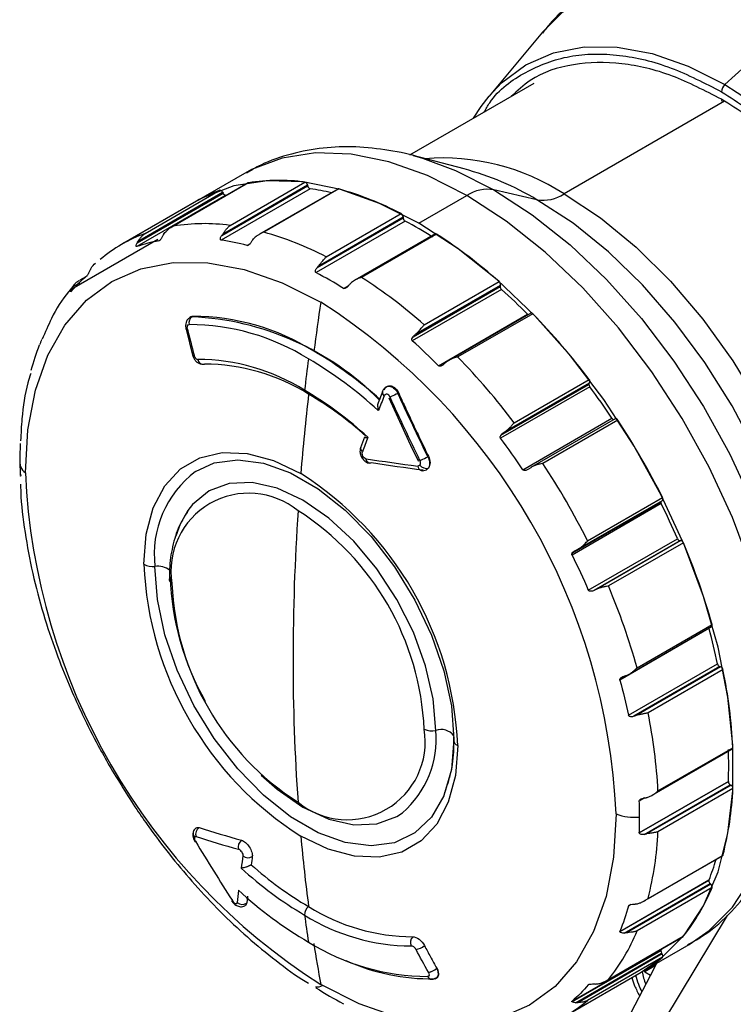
# Model space of a CAD drawing. Header units: millimetres. Extents: x 16 to 683, y 16 to 524.
# Tile 21 of 26: x 554 to 581, y 404 to 441. Entities that reach past the tile are written whole.
import ezdxf

# ---------------------------------------------------------------- set-up
doc = ezdxf.new("R2010")
doc.units = ezdxf.units.MM
doc.header["$LTSCALE"] = 2.5

msp = doc.modelspace()

# ---------------------------------------------------------------- linework, layer by layer
for p, q in [((582.877, 440.501), (580.22, 438.069)), ((573.386, 440.037), (571.381, 437.637)), ((573.055, 438.111), (568.405, 435.426)), ((580.201, 437.446), (574.191, 433.976)), ((570.447, 434.912), (568.537, 435.411)), ((562.219, 434.742), (560.42, 433.703)), ((562.361, 434.39), (559.555, 432.77)), ((562.372, 434.394), (559.565, 432.773)), ((561.677, 432.797), (564.485, 434.418)), ((558.196, 432.143), (561.417, 434.003)), ((558.238, 432.213), (561.401, 434.039)), ((558.492, 432.492), (561.3, 434.113)), ((564.678, 434.173), (561.34, 432.246)), ((561.365, 432.417), (564.586, 434.277)), ((561.401, 434.039), (561.417, 434.003)), ((561.415, 432.487), (564.578, 434.313)), ((565.716, 434.16), (562.778, 432.464)), ((565.748, 434.162), (562.94, 432.541)), ((564.578, 434.313), (564.586, 434.277)), ((573.177, 433.76), (571.566, 434.133)), ((560.42, 433.703), (557.612, 432.082)), ((561.519, 433.929), (558.181, 432.002)), ((568.752, 432.878), (570.552, 433.917)), ((565.28, 431.618), (568.088, 433.239)), ((568.237, 432.958), (564.899, 431.031)), ((564.942, 431.222), (568.163, 433.082)), ((565, 431.289), (568.163, 433.115)), ((568.163, 433.115), (568.163, 433.082)), ((555.745, 430.427), (558.967, 432.287)), ((559.015, 432.22), (559.032, 432.23)), ((569.362, 432.48), (566.356, 430.745)), ((569.416, 432.473), (566.608, 430.852)), ((562.321, 432.047), (562.418, 432.104)), ((555.781, 430.493), (556.052, 430.65)), ((556.276, 430.877), (556.045, 430.743)), ((568.949, 429.072), (571.757, 430.693)), ((565.929, 430.436), (566.127, 430.549)), ((571.846, 430.403), (568.507, 428.476)), ((568.533, 428.629), (571.794, 430.512)), ((568.576, 428.675), (571.797, 430.535)), ((568.643, 428.735), (571.806, 430.561)), ((571.806, 430.561), (571.797, 430.535)), ((560.229, 429.383), (560.171, 429.349)), ((560.281, 429.393), (560.253, 429.376)), ((569.488, 427.542), (572.826, 429.469)), ((572.944, 429.516), (569.875, 427.744)), ((573.02, 429.49), (570.212, 427.87)), ((560.027, 428.919), (560.028, 428.916)), ((560.028, 428.917), (560.275, 427.941)), ((560.082, 428.912), (560.083, 428.911)), ((554.211, 427.257), (554.203, 427.23)), ((572.323, 425.408), (575.131, 427.029)), ((575.152, 426.758), (571.814, 424.831)), ((571.827, 424.944), (575.12, 426.845)), ((571.912, 425.025), (575.133, 426.885)), ((571.987, 425.076), (575.15, 426.902)), ((575.15, 426.902), (575.133, 426.885)), ((567.385, 426.567), (567.222, 426.158)), ((567.391, 426.586), (567.39, 426.583)), ((567.622, 426.342), (568.504, 424.434)), ((567.97, 426.504), (567.997, 426.519)), ((572.647, 423.65), (575.986, 425.577)), ((576.111, 425.557), (572.946, 423.73)), ((576.205, 425.508), (573.398, 423.887)), ((566.719, 424.869), (566.567, 424.471)), ((568.504, 424.434), (568.739, 423.971)), ((569.113, 424.151), (569.086, 424.136)), ((575.074, 420.983), (577.882, 422.604)), ((577.831, 422.38), (574.493, 420.453)), ((574.499, 420.525), (577.816, 422.44)), ((574.711, 420.672), (577.876, 422.499)), ((575.099, 419.14), (578.437, 421.067)), ((578.538, 420.988), (575.316, 419.129)), ((578.561, 420.994), (575.398, 419.168)), ((578.661, 420.916), (575.853, 419.295)), ((578.538, 420.988), (578.561, 420.994)), ((576.652, 416.005), (579.722, 417.777)), ((576.93, 416.232), (579.738, 417.853)), ((579.622, 417.698), (576.284, 415.771)), ((576.603, 414.455), (579.941, 416.382)), ((580.031, 416.274), (576.809, 414.414)), ((580.058, 416.268), (576.895, 414.443)), ((580.031, 416.274), (580.058, 416.268)), ((576.286, 415.805), (576.554, 415.96)), ((580.147, 416.162), (577.34, 414.541)), ((577.492, 411.457), (580.498, 413.192)), ((577.711, 411.62), (580.519, 413.24)), ((577.011, 410.052), (580.349, 411.979)), ((580.349, 411.975), (577.011, 410.048)), ((577.198, 409.993), (580.42, 411.853)), ((580.42, 411.853), (580.448, 411.836)), ((580.448, 411.836), (577.285, 410.01)), ((580.519, 411.711), (577.711, 410.091)), ((577.208, 411.356), (577.011, 411.242)), ((577.011, 411.246), (577.198, 411.354)), ((577.194, 407.499), (580.129, 409.194)), ((577.339, 407.597), (580.147, 409.218)), ((576.284, 406.362), (579.622, 408.289)), ((579.618, 408.263), (576.286, 406.34)), ((576.445, 406.298), (579.667, 408.157)), ((579.667, 408.157), (579.693, 408.132)), ((579.693, 408.132), (576.531, 406.306)), ((579.738, 408.001), (576.931, 406.38)), ((562.301, 407.42), (562.3, 407.418)), ((562.329, 407.684), (562.301, 407.42)), ((576.699, 407.366), (576.603, 407.31)), ((577.934, 403), (580.317, 406.961)), ((575.842, 404.551), (578.652, 406.174)), ((575.852, 404.559), (578.66, 406.18)), ((578.652, 406.174), (578.66, 406.18)), ((574.493, 403.747), (577.831, 405.674)), ((577.816, 405.632), (574.499, 403.718)), ((577.085, 404.834), (578.884, 405.873)), ((574.624, 403.69), (577.845, 405.549)), ((577.868, 405.517), (574.705, 403.691)), ((577.883, 405.393), (575.075, 403.772)), ((577.845, 405.549), (577.868, 405.517)), ((577.551, 404.962), (575.535, 401.094)), ((577.218, 404.851), (577.166, 404.881)), ((577.614, 405.079), (577.218, 404.851)), ((577.218, 404.851), (577.429, 404.727)), ((577.551, 404.962), (577.665, 405.169)), ((569.11, 404.826), (569.109, 404.828)), ((569.359, 404.584), (569.441, 404.632)), ((574.277, 403.214), (577.085, 404.834)), ((565.134, 404.324), (565, 404.277)), ((575.125, 404.375), (575.099, 404.361))]:
    msp.add_line(p, q)
at = {"flags": 128}
for points in [[(573.386, 440.037), (574.151, 440.797), (575.125, 441.432), (576.221, 441.846), (577.421, 442.033), (578.708, 441.989), (580.061, 441.716), (581.458, 441.217), (582.877, 440.501)], [(571.381, 437.637), (571.852, 438.135), (572.762, 438.807), (573.799, 439.259), (574.947, 439.482), (576.184, 439.472), (577.49, 439.23), (578.844, 438.76), (580.22, 438.069)], [(580.22, 438.069), (581.597, 437.17), (582.95, 436.078), (584.257, 434.812), (585.494, 433.393), (586.641, 431.845), (587.679, 430.196), (588.588, 428.473), (589.355, 426.706), (589.965, 424.925), (590.409, 423.16), (590.678, 421.442), (590.768, 419.8), (590.678, 418.262), (590.409, 416.855), (589.965, 415.602), (589.355, 414.526), (588.588, 413.644), (587.679, 412.971), (586.641, 412.519), (586.047, 412.372)], [(570.802, 436.81), (571.086, 437.252), (571.381, 437.637)], [(570.552, 433.917), (569.075, 434.662), (567.621, 435.181), (566.213, 435.465), (564.874, 435.511), (563.625, 435.316), (562.484, 434.885), (562.219, 434.742)], [(568.537, 435.411), (568.714, 435.363), (568.883, 435.314)], [(568.883, 435.314), (570.129, 434.858), (571.566, 434.133)], [(568.752, 432.878), (567.275, 433.623), (565.821, 434.142), (564.414, 434.426), (563.075, 434.472), (561.825, 434.277), (560.685, 433.846), (560.42, 433.703)], [(562.372, 434.394), (562.365, 434.392), (562.361, 434.39)], [(571.566, 434.133), (573.003, 433.199), (574.417, 432.071), (575.786, 430.766), (577.089, 429.306), (578.305, 427.714), (579.414, 426.013), (580.4, 424.232), (581.246, 422.399), (581.94, 420.541), (582.47, 418.689), (582.828, 416.872), (583.009, 415.118), (583.009, 413.456), (582.828, 411.91), (582.708, 411.338)], [(574.191, 433.976), (575.555, 433.081), (576.894, 431.987), (578.182, 430.715), (579.396, 429.287), (580.513, 427.732), (581.512, 426.078), (582.375, 424.355), (583.085, 422.596), (583.63, 420.833), (583.999, 419.1), (584.185, 417.428), (584.185, 415.85), (583.999, 414.393), (583.63, 413.086), (583.085, 411.952), (582.744, 411.449)], [(561.519, 433.929), (561.62, 433.962), (561.621, 433.963)], [(578.884, 405.873), (579.632, 406.391), (580.502, 407.271), (581.215, 408.357), (581.76, 409.632), (582.128, 411.075), (582.314, 412.663), (582.314, 414.372), (582.128, 416.175), (581.76, 418.042), (581.215, 419.946), (580.502, 421.855), (579.632, 423.74), (578.619, 425.571), (577.479, 427.318), (576.229, 428.956), (574.89, 430.456), (573.483, 431.797), (572.029, 432.957), (570.552, 433.917)], [(583.147, 412.913), (583.162, 412.97), (583.426, 414.349), (583.514, 415.856), (583.426, 417.465), (583.162, 419.148), (582.727, 420.878), (582.129, 422.624), (581.378, 424.356), (580.487, 426.044), (579.47, 427.66), (578.346, 429.177), (577.133, 430.568), (575.853, 431.809), (574.527, 432.879), (573.177, 433.76)], [(577.085, 404.834), (577.833, 405.352), (578.703, 406.232), (579.416, 407.318), (579.96, 408.593), (580.329, 410.036), (580.514, 411.624), (580.514, 413.333), (580.329, 415.136), (579.96, 417.004), (579.416, 418.907), (578.703, 420.816), (577.833, 422.701), (576.82, 424.532), (575.679, 426.28), (574.43, 427.917), (573.091, 429.417), (571.683, 430.758), (570.229, 431.918), (568.752, 432.878)], [(554.01, 423.534), (554.105, 425.148), (554.387, 426.624), (554.853, 427.938), (555.493, 429.068), (556.297, 429.993), (557.251, 430.699), (558.34, 431.173), (559.543, 431.406), (560.841, 431.396), (562.212, 431.142), (563.632, 430.649), (565.076, 429.924)], [(572.826, 429.469), (572.84, 429.457), (572.841, 429.456)], [(560.082, 428.912), (560.056, 428.911), (560.038, 428.913), (560.028, 428.917), (560.027, 428.919)], [(560.028, 428.917), (560.029, 428.914), (560.038, 428.91), (560.056, 428.909), (560.083, 428.911)], [(560.275, 427.941), (560.276, 427.938), (560.285, 427.934), (560.303, 427.932), (560.33, 427.934)], [(567.456, 426.418), (567.426, 426.45), (567.403, 426.482), (567.389, 426.516), (567.384, 426.548), (567.388, 426.578), (567.401, 426.604), (567.404, 426.608)], [(567.713, 426.386), (567.705, 426.382), (567.674, 426.368)], [(576.205, 425.508), (576.193, 425.524), (576.18, 425.538), (576.166, 425.549), (576.152, 425.556), (576.138, 425.561), (576.125, 425.561), (576.113, 425.558), (576.111, 425.557)], [(558.45, 420.109), (558.539, 421.237), (558.804, 422.227), (559.237, 423.049), (559.825, 423.68), (560.55, 424.098), (561.389, 424.292), (562.318, 424.256), (563.308, 423.991), (564.329, 423.505)], [(560.38, 423.578), (561.089, 423.904), (561.968, 424.025), (562.931, 423.9), (563.948, 423.533), (564.981, 422.936), (565.997, 422.13), (566.961, 421.142), (567.84, 420.007), (568.604, 418.761), (569.227, 417.449), (569.688, 416.115), (569.971, 414.803), (570.066, 413.56)], [(566.977, 423.904), (566.943, 423.893), (566.91, 423.892), (566.877, 423.9), (566.847, 423.917), (566.821, 423.943), (566.8, 423.976), (566.783, 424.016), (566.773, 424.06)], [(568.832, 424.012), (568.824, 424.008), (568.794, 423.994)], [(569.384, 413.888), (569.289, 415.065), (569.006, 416.306), (568.546, 417.565), (567.927, 418.793), (567.173, 419.943), (566.313, 420.97), (565.379, 421.836), (564.408, 422.507), (563.438, 422.957), (562.504, 423.169), (561.644, 423.135), (560.89, 422.855), (560.271, 422.342), (560.098, 422.12)], [(577.876, 422.499), (577.879, 422.5), (577.887, 422.508), (577.893, 422.52), (577.896, 422.534), (577.897, 422.55), (577.895, 422.567), (577.889, 422.586), (577.882, 422.604)], [(560.098, 422.12), (559.811, 421.614), (559.642, 421.162)], [(569.693, 411.454), (569.688, 411.441), (569.227, 410.639), (568.604, 410.046), (567.84, 409.682), (566.961, 409.561), (565.997, 409.687), (564.981, 410.054), (563.948, 410.651), (562.931, 411.457), (561.968, 412.444), (561.089, 413.58), (560.325, 414.825), (559.702, 416.137), (559.241, 417.472), (558.958, 418.783), (558.863, 420.027)], [(570.209, 413.321), (570.119, 412.194), (569.854, 411.204), (569.421, 410.381), (568.833, 409.751), (568.109, 409.333), (567.269, 409.138), (566.34, 409.174), (565.35, 409.44), (564.329, 409.926)], [(570.066, 413.56), (569.971, 412.426), (569.693, 411.454)], [(562.841, 412.213), (563.438, 411.686), (564.408, 411.015), (565.379, 410.565), (566.313, 410.353), (567.173, 410.387), (567.927, 410.667), (568.137, 410.803)], [(576.141, 410.758), (576.047, 409.145), (575.764, 407.669), (575.299, 406.355), (574.659, 405.225), (573.855, 404.3), (572.9, 403.594), (571.812, 403.12), (570.609, 402.886), (569.31, 402.896), (567.94, 403.15), (566.52, 403.644), (565.076, 404.368)], [(577.913, 405.747), (577.911, 405.745), (577.831, 405.674)]]:
    msp.add_lwpolyline(points, dxfattribs=at)
for centre, radius, start, end in [((580.484, 437.78), 0.392, 132.3901, 177.07), ((580.222, 437.508), 0.129, 174.7941, 229.6797), ((569.646, 426.977), 8.345, 56.9996, 94.5914), ((567.672, 424.525), 10.751, 59.1971, 75.0405), ((563.508, 427.244), 7.24, 82.2507, 99.0278), ((564.444, 434.288), 0.136, 10.7599, 72.4957), ((563.221, 428.846), 5.607, 110.0387, 119.9775), ((561.301, 434.01), 0.104, 16.3539, 90.9159), ((561.517, 434.032), 0.103, 196.2775, 271.1663), ((564.721, 434.303), 0.137, 190.8852, 251.9425), ((563.367, 425.17), 9.097, 76.6065, 81.7115), ((565.735, 434.124), 0.0404, 71.5581, 118.2985), ((562.463, 422.404), 12.208, 62.5614, 74.3909), ((571.336, 432.722), 1.429, 80.7683, 123.3014), ((573.407, 435.171), 1.429, 260.7683, 303.3014), ((568.011, 433.108), 0.152, 2.4261, 59.439), ((560.701, 425.623), 7.24, 82.2505, 99.0279), ((568.315, 433.089), 0.153, 182.4678, 239.0016), ((561.023, 419.271), 15.472, 57.7983, 62.2071), ((560.406, 427.241), 5.589, 110.0273, 129.9863), ((559.655, 420.783), 12.208, 62.5615, 74.3909), ((560.083, 426.433), 5.885, 100.4648, 108.8656), ((560.014, 423.158), 9.184, 75.4539, 81.6968), ((569.383, 432.435), 0.0503, 49.3944, 115.0349), ((558.845, 416.137), 19.458, 48.4255, 57.0914), ((557.684, 417.344), 15.472, 57.7983, 62.2071), ((556.037, 414.516), 19.458, 48.4255, 57.0914), ((571.667, 430.585), 0.141, 350.2348, 50.495), ((571.867, 430.513), 0.0732, 162.2966, 180.7594), ((571.95, 430.52), 0.157, 182.9336, 228.1067), ((556.639, 413.456), 22.769, 44.6901, 48.0975), ((664.529, 415.031), 100.562, 171.48307, 172.5391), ((552.117, 409.665), 24.05, 2.6055, 57.3945), ((560.409, 429.156), 0.27, 125.2793, 195.511), ((559.769, 418.815), 10.573, 44.7463, 87.3755), ((560.278, 420.836), 8.557, 57.9548, 89.9785), ((572.965, 429.453), 0.0666, 34.7481, 108.2815), ((554.302, 411.297), 26.103, 37.0641, 44.1869), ((560.145, 420.659), 8.424, 57.9548, 89.9785), ((553.3, 411.528), 22.77, 44.6902, 48.0975), ((557.075, 414.861), 15.328, 48.1358, 59.6566), ((560.668, 427.799), 0.198, 185.8684, 283.872), ((560.443, 420.182), 7.597, 57.9788, 89.7856), ((661.815, 415.296), 98.001, 172.66956, 173.36298), ((556.893, 414.632), 15.265, 47.3604, 59.6113), ((551.495, 409.676), 26.102, 37.064, 44.1869), ((560.688, 420.189), 7.418, 57.9788, 89.7856), ((575.054, 426.952), 0.109, 332.1825, 44.6995), ((557.513, 414.76), 13.753, 47.2746, 59.6061), ((575.176, 426.848), 0.0564, 139.3484, 183.5129), ((575.272, 426.851), 0.152, 182.5083, 217.8034), ((552.925, 410.179), 27.729, 33.7312, 36.719), ((657.868, 415.83), 93.853, 173.48541, 175.30933), ((557.923, 415.035), 13.259, 48.1358, 59.6566), ((664.644, 387.284), 104.772, 158.06759, 158.39483), ((567.539, 426.546), 0.154, 166.1323, 237.0705), ((574.173, 412.547), 15.273, 113.9606, 115.0211), ((576.08, 425.629), 0.108, 209.0616, 256.7133), ((552.136, 409.676), 28.809, 26.6624, 33.3345), ((659.931, 389.122), 99.712, 158.99558, 159.32917), ((549.585, 408.251), 27.731, 33.7314, 36.719), ((568.774, 424.046), 14.969, 177.7591, 180.0124), ((566.723, 424.45), 0.155, 165.3909, 236.5161), ((554.304, 423.948), 0.508, 169.2423, 234.59), ((569.802, 424.046), 15.997, 180.0118, 182.1678), ((580.755, 514.733), 91.744, 261.23425, 262.45602), ((542.014, 479.377), 61.518, 295.84473, 296.10802), ((568.888, 423.787), 0.178, 181.3158, 254.8141), ((569.026, 423.987), 0.288, 216.0446, 287.2276), ((549.328, 408.055), 28.809, 26.6624, 33.3345), ((578.035, 424.628), 24.05, 182.6055, 237.3945), ((562.728, 420.475), 3.891, 127.1118, 186.6122), ((557.498, 412.771), 12.723, 2.4764, 57.5236), ((562.381, 419.852), 2.919, 50.7967, 189.214), ((577.884, 422.442), 0.0681, 158.6407, 181.3879), ((577.955, 422.444), 0.139, 181.5982, 207.3075), ((552.965, 410.107), 27.73, 23.2811, 26.2689), ((648.154, 416.493), 84.116, 176.16857, 179.96311), ((558.691, 413.46), 10.273, 2.6055, 57.3945), ((578.542, 421.097), 0.108, 195.6798, 267.9453), ((578.557, 420.886), 0.108, 15.8597, 88.0034), ((554.621, 410.741), 26.105, 15.8091, 22.9397), ((558.768, 420.63), 0.61, 238.5445, 278.911), ((571.161, 420.659), 12.723, 182.4764, 237.5236), ((558.984, 419.377), 0.661, 49.1279, 100.5478), ((569.498, 419.968), 10.071, 181.9026, 209.707), ((559.541, 419.54), 0.142, 163.2406, 183.6553), ((559.602, 419.56), 0.203, 188.1998, 239.8816), ((569.762, 419.851), 10.273, 182.6055, 237.3945), ((551.813, 409.12), 26.105, 15.8091, 22.9397), ((579.678, 417.826), 0.0655, 311.3039, 24.3511), ((579.748, 417.732), 0.13, 186.7336, 195.4392), ((557.658, 411.685), 22.773, 11.9035, 15.3106), ((638.708, 416.493), 74.67, 179.95844, 184.0667), ((580.079, 416.406), 0.141, 189.8894, 249.7995), ((580.009, 416.137), 0.14, 10.2548, 69.8312), ((561.082, 412.255), 19.461, 2.9038, 11.5814), ((558.274, 410.634), 19.461, 2.9038, 11.5814), ((566.071, 413.46), 2.919, 230.7967, 9.214), ((565.756, 413.561), 3.643, 310.8, 5.1616), ((569.225, 414.534), 0.665, 245.8451, 283.9139), ((569.584, 413.311), 0.611, 38.0847, 109.0903), ((570.26, 413.514), 0.199, 166.7442, 255.0213), ((564.885, 412.574), 15.476, 357.7959, 2.2041), ((580.469, 413.233), 0.0506, 305.5472, 8.0452), ((580.44, 411.975), 0.0912, 177.7588, 180.0126), ((580.503, 411.982), 0.154, 182.6055, 237.3945), ((568.319, 412.254), 12.211, 345.6032, 357.4515), ((580.366, 411.707), 0.153, 1.5966, 57.478), ((561.026, 410.637), 15.997, 0.012, 2.1678), ((576.841, 412.634), 2.002, 249.5373, 275.1891), ((562.053, 410.637), 14.969, 357.7592, 0.0127), ((560.502, 410.035), 0.211, 152.3453, 222.7376), ((560.689, 410.001), 0.299, 124.9867, 197.5986), ((565.512, 410.634), 12.211, 345.6032, 357.4515), ((560.358, 409.769), 0.0411, 266.2202, 305.6608), ((577.311, 463.714), 56.397, 252.5556, 254.2456), ((562.287, 409.528), 0.303, 126.3407, 197.6685), ((629.759, 415.83), 65.696, 185.15599, 187.46958), ((612.325, 402.197), 50.65, 172.0641, 172.5881), ((562.355, 409.417), 0.299, 229.2517, 301.642), ((571.222, 411.636), 9.043, 338.2789, 343.4161), ((580.109, 409.228), 0.0397, 301.4612, 345.9434), ((571.429, 418.834), 13.753, 227.2746, 239.6061), ((571.319, 418.732), 13.259, 228.1358, 239.6566), ((579.688, 408.264), 0.0705, 159.4013, 181.0155), ((579.774, 408.271), 0.157, 182.9174, 226.6326), ((608.867, 402.617), 47.167, 173.5704, 174.1275), ((572.337, 419.129), 15.265, 227.3604, 239.6113), ((573.034, 410.741), 7.242, 320.9714, 337.7722), ((579.603, 408.027), 0.138, 349.0114, 48.9037), ((561.743, 407.541), 0.0356, 260.3144, 306.8109), ((562.139, 407.668), 0.295, 229.4889, 303.0896), ((562.14, 407.665), 0.294, 229.1153, 303.0345), ((564.847, 406.988), 0.377, 126.9222, 182.5345), ((568.554, 413.579), 7.418, 237.9788, 269.7856), ((626.429, 415.296), 62.515, 187.652, 188.58776), ((568.499, 413.412), 7.597, 237.9788, 269.7856), ((570.226, 409.12), 7.242, 320.9714, 337.7722), ((569.085, 413.101), 8.424, 237.9548, 269.9785), ((568.726, 405.951), 0.29, 133.6985, 207.8859), ((624.02, 415.031), 59.901, 188.76191, 190.25361), ((568.523, 406.354), 0.685, 280.3264, 309.7694), ((577.87, 405.636), 0.0545, 135.6293, 184.0713), ((577.966, 405.639), 0.15, 182.4004, 216.3493), ((569.197, 412.285), 7.7, 245.605, 270.9647), ((574.284, 409.683), 5.6, 300.011, 309.9901), ((577.791, 405.445), 0.105, 330.3682, 43.2566), ((568.987, 405.487), 0.67, 280.462, 310.5763), ((568.999, 405.472), 0.655, 279.7423, 310.563), ((579.486, 405.269), 2.407, 189.9794, 201.644), ((569.246, 404.743), 0.177, 201.9544, 297.1705), ((573.143, 417.339), 15.472, 237.7982, 242.2071), ((571.483, 408.054), 5.589, 290.0138, 309.9955)]:
    msp.add_arc(centre, radius, start, end)
for points, knots in [([(575.194, 441.529), (574.987, 441.411), (574.422, 441.091), (573.815, 440.562), (573.471, 440.113), (573.381, 439.996)], [0, 0, 0, 0, 0.300869, 0.818694, 1, 1, 1, 1]), ([(571.194, 437.036), (571.263, 437.156), (571.649, 437.83), (572.723, 438.592), (574.088, 439.12), (575.312, 439.235), (576.558, 439.169), (578.157, 438.799), (579.46, 438.126), (580.093, 437.8)], [0, 0, 0, 0, 0.0431488, 0.2421771, 0.4412053, 0.5387622, 0.6363479, 0.8234613, 1, 1, 1, 1]), ([(580.093, 437.519), (579.475, 437.838), (578.202, 438.494), (576.31, 438.938), (574.506, 438.888), (573.091, 438.452), (572.437, 437.837), (572.206, 437.62)], [0, 0, 0, 0, 0.203725, 0.419653, 0.644559, 0.874237, 1, 1, 1, 1]), ([(580.093, 437.8), (580.726, 437.395), (582.03, 436.563), (583.964, 434.779), (585.824, 432.6), (587.484, 430.083), (588.611, 427.83), (589.324, 426.009), (589.892, 424.241), (590.352, 422.13), (590.529, 419.791), (590.352, 417.657), (589.795, 415.745), (588.833, 414.15), (587.48, 413.025), (586.235, 412.533), (585.455, 412.473), (585.294, 412.46)], [0, 0, 0, 0, 0.069956, 0.144102, 0.221331, 0.300199, 0.379067, 0.417725, 0.456395, 0.530541, 0.600497, 0.670453, 0.7446, 0.821829, 0.900697, 0.979564, 1, 1, 1, 1]), ([(589.636, 416.476), (589.795, 416.946), (590.147, 417.985), (590.279, 419.938), (590.113, 422.215), (589.568, 424.712), (588.628, 427.352), (587.311, 429.984), (585.955, 432.037), (584.763, 433.53), (583.545, 434.871), (581.985, 436.312), (580.711, 437.125), (580.093, 437.519)], [0, 0, 0, 0, 0.079498, 0.175545, 0.271591, 0.373391, 0.479422, 0.587704, 0.695986, 0.749062, 0.802154, 0.903954, 1, 1, 1, 1]), ([(568.927, 435.298), (568.908, 435.305), (568.476, 435.459), (567.625, 435.623), (566.384, 435.765), (565.157, 435.722), (563.965, 435.493), (562.995, 435.172), (562.469, 434.859), (562.291, 434.752)], [0, 0, 0, 0, 0.008038, 0.187229, 0.366588, 0.545838, 0.7254, 0.906646, 1, 1, 1, 1]), ([(558.238, 432.213), (558.247, 432.226), (558.265, 432.255), (558.294, 432.296), (558.326, 432.338), (558.358, 432.377), (558.391, 432.411), (558.428, 432.446), (558.462, 432.473), (558.486, 432.488), (558.492, 432.492)], [0, 0, 0, 0, 0.105491, 0.223598, 0.354817, 0.499509, 0.616288, 0.74953, 0.936334, 1, 1, 1, 1]), ([(559.565, 432.773), (559.558, 432.77), (559.534, 432.757), (559.486, 432.731), (559.421, 432.689), (559.355, 432.64), (559.315, 432.604), (559.296, 432.587)], [0, 0, 0, 0, 0.067552, 0.250582, 0.500282, 0.768346, 1, 1, 1, 1]), ([(561.415, 432.487), (561.425, 432.501), (561.446, 432.529), (561.478, 432.573), (561.513, 432.618), (561.546, 432.661), (561.579, 432.701), (561.614, 432.739), (561.648, 432.772), (561.669, 432.79), (561.677, 432.797)], [0, 0, 0, 0, 0.105308, 0.223188, 0.354135, 0.49851, 0.615676, 0.749238, 0.914255, 1, 1, 1, 1]), ([(562.94, 432.541), (562.921, 432.534), (562.88, 432.518), (562.818, 432.487), (562.742, 432.444), (562.662, 432.389), (562.61, 432.342), (562.587, 432.32)], [0, 0, 0, 0, 0.146898, 0.313393, 0.499547, 0.771396, 1, 1, 1, 1]), ([(558.181, 432.002), (558.169, 431.998), (558.162, 432.004), (558.156, 432.023), (558.157, 432.037), (558.165, 432.08), (558.179, 432.112), (558.196, 432.143)], [0, 0, 0, 0, 0.25, 0.25, 0.5, 0.5, 1, 1, 1, 1]), ([(558.196, 432.143), (558.203, 432.155), (558.216, 432.179), (558.231, 432.202), (558.238, 432.213)], [0, 0, 0, 0, 0.5000087, 1, 1, 1, 1]), ([(559.15, 432.393), (559.132, 432.361), (559.114, 432.328), (559.08, 432.278), (559.068, 432.262), (559.041, 432.234), (559.027, 432.222), (559.015, 432.22)], [0, 0, 0, 0, 0.5, 0.5, 0.75, 0.75, 1, 1, 1, 1]), ([(559.191, 432.463), (559.184, 432.451), (559.17, 432.428), (559.156, 432.405), (559.15, 432.393)], [0, 0, 0, 0, 0.499991, 1, 1, 1, 1]), ([(561.34, 432.246), (561.327, 432.248), (561.319, 432.259), (561.313, 432.287), (561.315, 432.303), (561.327, 432.352), (561.344, 432.386), (561.365, 432.417)], [0, 0, 0, 0, 0.25, 0.25, 0.5, 0.5, 1, 1, 1, 1]), ([(561.365, 432.417), (561.373, 432.429), (561.389, 432.453), (561.406, 432.476), (561.415, 432.487)], [0, 0, 0, 0, 0.500009, 1, 1, 1, 1]), ([(562.486, 432.191), (562.465, 432.159), (562.442, 432.127), (562.4, 432.084), (562.385, 432.07), (562.352, 432.05), (562.334, 432.044), (562.321, 432.047)], [0, 0, 0, 0, 0.5, 0.5, 0.75, 0.75, 1, 1, 1, 1]), ([(562.535, 432.261), (562.527, 432.249), (562.51, 432.227), (562.494, 432.203), (562.486, 432.191)], [0, 0, 0, 0, 0.4999913, 1, 1, 1, 1]), ([(565, 431.289), (565.012, 431.302), (565.037, 431.329), (565.073, 431.373), (565.111, 431.42), (565.155, 431.476), (565.212, 431.546), (565.255, 431.591), (565.28, 431.618)], [0, 0, 0, 0, 0.105331, 0.223236, 0.354206, 0.498606, 0.704997, 1, 1, 1, 1]), ([(556.438, 431.128), (556.424, 431.098), (556.409, 431.066), (556.383, 431.013), (556.374, 430.994), (556.355, 430.96), (556.344, 430.944), (556.335, 430.936)], [0, 0, 0, 0, 0.5, 0.5, 0.75, 0.75, 1, 1, 1, 1]), ([(556.473, 431.194), (556.467, 431.183), (556.455, 431.162), (556.444, 431.139), (556.438, 431.128)], [0, 0, 0, 0, 0.499991, 1, 1, 1, 1]), ([(564.899, 431.031), (564.884, 431.038), (564.877, 431.054), (564.874, 431.089), (564.877, 431.107), (564.895, 431.16), (564.916, 431.192), (564.942, 431.222)], [0, 0, 0, 0, 0.25, 0.25, 0.5, 0.5, 1, 1, 1, 1]), ([(564.942, 431.222), (564.951, 431.234), (564.97, 431.256), (564.99, 431.278), (565, 431.289)], [0, 0, 0, 0, 0.500009, 1, 1, 1, 1]), ([(555.781, 430.493), (555.789, 430.506), (555.805, 430.532), (555.832, 430.57), (555.862, 430.607), (555.894, 430.64), (555.928, 430.669), (555.959, 430.692), (555.991, 430.712), (556.015, 430.725), (556.031, 430.733), (556.036, 430.735)], [0, 0, 0, 0, 0.105497, 0.223617, 0.354853, 0.499568, 0.61621, 0.749525, 0.849584, 0.956751, 1, 1, 1, 1]), ([(566.608, 430.852), (566.577, 430.841), (566.52, 430.822), (566.443, 430.79), (566.371, 430.754), (566.301, 430.712), (566.233, 430.662), (566.196, 430.625), (566.178, 430.608)], [0, 0, 0, 0, 0.205611, 0.37202, 0.499266, 0.6897, 0.856273, 1, 1, 1, 1]), ([(555.861, 430.573), (555.783, 430.489), (555.441, 430.118), (555.024, 429.438), (554.752, 428.794), (554.641, 428.532)], [0, 0, 0, 0, 0.149774, 0.654393, 1, 1, 1, 1]), ([(555.729, 430.322), (555.721, 430.313), (555.716, 430.313), (555.712, 430.324), (555.713, 430.334), (555.72, 430.368), (555.731, 430.397), (555.745, 430.427)], [0, 0, 0, 0, 0.25, 0.25, 0.5, 0.5, 1, 1, 1, 1]), ([(555.745, 430.427), (555.751, 430.438), (555.762, 430.461), (555.775, 430.482), (555.781, 430.493)], [0, 0, 0, 0, 0.500009, 1, 1, 1, 1]), ([(566.12, 430.542), (566.095, 430.512), (566.067, 430.483), (566.018, 430.448), (566.001, 430.438), (565.963, 430.427), (565.944, 430.427), (565.929, 430.436)], [0, 0, 0, 0, 0.5, 0.5, 0.75, 0.75, 1, 1, 1, 1]), ([(566.178, 430.608), (566.169, 430.598), (566.149, 430.576), (566.13, 430.553), (566.12, 430.542)], [0, 0, 0, 0, 0.499991, 1, 1, 1, 1]), ([(560.176, 429.351), (560.147, 429.329), (560.089, 429.282), (560.044, 429.211), (560.036, 429.166), (560.035, 429.161)], [0, 0, 0, 0, 0.454636, 0.941353, 1, 1, 1, 1]), ([(560.174, 429.346), (560.18, 429.352), (560.202, 429.371), (560.231, 429.374), (560.253, 429.376)], [0, 0, 0, 0, 0.284351, 1, 1, 1, 1]), ([(560.035, 429.161), (560.026, 429.124), (560.006, 429.045), (560.02, 428.963), (560.027, 428.919)], [0, 0, 0, 0, 0.464927, 1, 1, 1, 1]), ([(560.082, 428.912), (560.072, 428.955), (560.073, 428.999), (560.097, 429.063), (560.121, 429.082), (560.149, 429.083)], [0, 0, 0, 0, 0.5, 0.5, 1, 1, 1, 1]), ([(568.643, 428.735), (568.656, 428.747), (568.685, 428.772), (568.725, 428.814), (568.768, 428.861), (568.817, 428.916), (568.877, 428.991), (568.922, 429.042), (568.949, 429.072)], [0, 0, 0, 0, 0.1053329, 0.223239, 0.3542116, 0.4986131, 0.6967376, 1, 1, 1, 1]), ([(554.616, 428.52), (554.604, 428.494), (554.592, 428.463), (554.574, 428.411), (554.568, 428.392), (554.556, 428.353), (554.549, 428.334), (554.544, 428.321)], [0, 0, 0, 0, 0.5, 0.5, 0.75, 0.75, 1, 1, 1, 1]), ([(568.507, 428.476), (568.487, 428.494), (568.486, 428.526), (568.501, 428.581), (568.515, 428.606), (568.533, 428.629)], [0, 0, 0, 0, 0.5, 0.5, 1, 1, 1, 1]), ([(568.576, 428.675), (568.587, 428.685), (568.609, 428.705), (568.632, 428.725), (568.643, 428.735)], [0, 0, 0, 0, 0.500009, 1, 1, 1, 1]), ([(560.275, 427.939), (560.288, 427.9), (560.307, 427.842), (560.356, 427.76), (560.417, 427.689), (560.49, 427.639), (560.577, 427.602), (560.634, 427.599), (560.669, 427.597)], [0, 0, 0, 0, 0.211145, 0.320216, 0.503217, 0.691858, 0.807058, 1, 1, 1, 1]), ([(560.33, 427.934), (560.333, 427.923), (560.339, 427.902), (560.352, 427.873), (560.368, 427.846), (560.393, 427.814), (560.429, 427.783), (560.457, 427.78), (560.471, 427.778)], [0, 0, 0, 0, 0.128258, 0.251493, 0.374303, 0.501333, 0.751542, 1, 1, 1, 1]), ([(570.212, 427.87), (570.184, 427.863), (570.131, 427.849), (570.054, 427.824), (569.962, 427.789), (569.863, 427.742), (569.794, 427.69), (569.764, 427.667)], [0, 0, 0, 0, 0.182458, 0.348911, 0.499433, 0.776015, 1, 1, 1, 1]), ([(569.697, 427.608), (569.667, 427.581), (569.635, 427.556), (569.58, 427.532), (569.561, 427.526), (569.522, 427.523), (569.501, 427.528), (569.488, 427.542)], [0, 0, 0, 0, 0.5, 0.5, 0.75, 0.75, 1, 1, 1, 1]), ([(569.764, 427.667), (569.753, 427.657), (569.73, 427.638), (569.708, 427.618), (569.697, 427.608)], [0, 0, 0, 0, 0.499991, 1, 1, 1, 1]), ([(554.203, 427.23), (554.17, 427.123), (554.01, 426.598), (553.88, 425.764), (553.844, 425.009), (553.831, 424.735)], [0, 0, 0, 0, 0.141177, 0.688739, 1, 1, 1, 1]), ([(567.538, 426.756), (567.508, 426.735), (567.447, 426.693), (567.41, 426.624), (567.392, 426.589)], [0, 0, 0, 0, 0.501459, 1, 1, 1, 1]), ([(567.452, 426.644), (567.474, 426.699), (567.51, 426.741), (567.6, 426.791), (567.654, 426.798), (567.765, 426.773), (567.822, 426.741), (567.922, 426.648), (567.966, 426.587), (567.997, 426.519)], [0, 0, 0, 0, 0.25, 0.25, 0.5, 0.5, 0.75, 0.75, 1, 1, 1, 1]), ([(567.452, 426.644), (567.457, 426.657), (567.466, 426.682), (567.487, 426.713), (567.51, 426.737), (567.534, 426.755), (567.552, 426.763), (567.561, 426.767)], [0, 0, 0, 0, 0.222238, 0.433358, 0.633359, 0.82224, 1, 1, 1, 1]), ([(567.561, 426.767), (567.572, 426.77), (567.592, 426.777), (567.625, 426.779), (567.655, 426.776), (567.701, 426.767), (567.764, 426.739), (567.843, 426.68), (567.915, 426.6), (567.952, 426.536), (567.97, 426.504)], [0, 0, 0, 0, 0.084667, 0.162214, 0.23264, 0.295946, 0.471854, 0.647797, 0.823828, 1, 1, 1, 1]), ([(567.674, 426.368), (567.67, 426.377), (567.661, 426.395), (567.644, 426.418), (567.612, 426.452), (567.558, 426.483), (567.505, 426.475), (567.472, 426.449), (567.461, 426.429), (567.456, 426.418)], [0, 0, 0, 0, 0.083332, 0.166352, 0.25188, 0.499966, 0.748204, 0.875086, 1, 1, 1, 1]), ([(567.997, 426.519), (568.087, 426.32), (568.269, 425.924), (568.546, 425.331), (568.827, 424.74), (569.017, 424.348), (569.113, 424.151)], [0, 0, 0, 0, 0.2500077, 0.5, 0.7499923, 1, 1, 1, 1]), ([(567.225, 426.157), (567.218, 426.131), (567.204, 426.077), (567.208, 425.974), (567.224, 425.903), (567.233, 425.861)], [0, 0, 0, 0, 0.283451, 0.579976, 1, 1, 1, 1]), ([(571.987, 425.076), (572.002, 425.086), (572.033, 425.108), (572.079, 425.147), (572.127, 425.191), (572.171, 425.236), (572.213, 425.282), (572.255, 425.329), (572.292, 425.371), (572.315, 425.399), (572.323, 425.408)], [0, 0, 0, 0, 0.105308, 0.223188, 0.354133, 0.498506, 0.615682, 0.749234, 0.910638, 1, 1, 1, 1]), ([(566.719, 424.869), (566.721, 424.867), (566.727, 424.86), (566.765, 424.855), (566.814, 424.86), (566.844, 424.863)], [0, 0, 0, 0, 0.215924, 0.5259234, 1, 1, 1, 1]), ([(571.814, 424.831), (571.809, 424.837), (571.805, 424.845), (571.803, 424.852), (571.801, 424.86), (571.801, 424.868), (571.801, 424.876), (571.802, 424.888), (571.805, 424.9), (571.81, 424.911), (571.814, 424.922), (571.82, 424.933), (571.827, 424.944)], [0, 0, 0, 0, 0.0000287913, 0.0000287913, 0.0000287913, 0.0000572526, 0.0000572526, 0.0000572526, 0.0001004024, 0.0001004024, 0.0001004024, 0.0001451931, 0.0001451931, 0.0001451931, 0.0001451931]), ([(571.912, 425.025), (571.925, 425.034), (571.95, 425.051), (571.975, 425.067), (571.987, 425.076)], [0, 0, 0, 0, 0.500009, 1, 1, 1, 1]), ([(566.573, 424.489), (566.562, 424.453), (566.544, 424.389), (566.548, 424.27), (566.584, 424.144), (566.661, 424.025), (566.75, 423.95), (566.831, 423.908), (566.88, 423.898), (566.906, 423.892)], [0, 0, 0, 0, 0.147857, 0.266498, 0.451008, 0.643076, 0.795798, 0.891257, 1, 1, 1, 1]), ([(566.773, 424.06), (566.73, 424.067), (566.682, 424.107), (566.627, 424.213), (566.621, 424.276), (566.637, 424.32)], [0, 0, 0, 0, 0.5, 0.5, 1, 1, 1, 1]), ([(569.086, 424.136), (569.094, 424.12), (569.111, 424.086), (569.131, 424.03), (569.147, 423.968), (569.156, 423.901), (569.155, 423.833), (569.142, 423.766), (569.122, 423.73), (569.112, 423.712)], [0, 0, 0, 0, 0.104544, 0.221863, 0.351957, 0.494824, 0.650458, 0.818853, 1, 1, 1, 1]), ([(569.113, 424.151), (569.151, 424.073), (569.171, 423.989), (569.17, 423.833), (569.15, 423.763), (569.112, 423.712)], [0, 0, 0, 0, 0.5, 0.5, 1, 1, 1, 1]), ([(568.793, 423.817), (568.798, 423.825), (568.807, 423.839), (568.815, 423.866), (568.818, 423.902), (568.813, 423.946), (568.8, 423.978), (568.794, 423.994)], [0, 0, 0, 0, 0.165867, 0.330471, 0.500914, 0.753533, 1, 1, 1, 1]), ([(568.841, 423.615), (568.875, 423.613), (568.943, 423.61), (569.005, 423.635), (569.035, 423.647)], [0, 0, 0, 0, 0.501317, 1, 1, 1, 1]), ([(569.112, 423.712), (569.092, 423.687), (569.07, 423.658), (569.038, 423.65), (569.034, 423.649)], [0, 0, 0, 0, 0.88377, 1, 1, 1, 1]), ([(572.866, 423.675), (572.833, 423.652), (572.797, 423.633), (572.738, 423.619), (572.718, 423.617), (572.678, 423.624), (572.659, 423.633), (572.647, 423.65)], [0, 0, 0, 0, 0.5, 0.5, 0.75, 0.75, 1, 1, 1, 1]), ([(572.941, 423.725), (572.928, 423.717), (572.903, 423.7), (572.878, 423.683), (572.866, 423.675)], [0, 0, 0, 0, 0.499991, 1, 1, 1, 1]), ([(573.398, 423.887), (573.386, 423.884), (573.349, 423.877), (573.291, 423.864), (573.227, 423.847), (573.145, 423.823), (573.048, 423.788), (572.974, 423.745), (572.941, 423.725)], [0, 0, 0, 0, 0.08006, 0.250024, 0.382844, 0.499442, 0.776022, 1, 1, 1, 1]), ([(553.829, 423.412), (553.832, 423.414), (553.841, 423.421), (553.854, 423.447), (553.863, 423.464)], [0, 0, 0, 0, 0.314547, 1, 1, 1, 1]), ([(553.829, 423.11), (553.833, 422.952), (553.849, 422.304), (554.011, 421.12), (554.308, 419.591), (554.717, 418.095), (555.187, 416.715), (555.67, 415.515), (556.177, 414.401), (556.662, 413.441), (557.014, 412.819), (557.153, 412.572)], [0, 0, 0, 0, 0.0478085, 0.1951551, 0.3402565, 0.4812608, 0.6127135, 0.7248451, 0.8172624, 0.9277693, 1, 1, 1, 1]), ([(560.111, 422.123), (559.99, 421.934), (559.735, 421.534), (559.513, 420.782), (559.4, 420.102), (559.411, 419.664), (559.414, 419.533)], [0, 0, 0, 0, 0.271595, 0.574929, 0.87257, 1, 1, 1, 1]), ([(574.705, 420.669), (574.721, 420.678), (574.755, 420.696), (574.805, 420.73), (574.858, 420.77), (574.907, 420.812), (574.953, 420.856), (575.002, 420.905), (575.042, 420.949), (575.068, 420.976), (575.074, 420.983)], [0, 0, 0, 0, 0.105488, 0.223592, 0.354806, 0.499492, 0.616289, 0.749523, 0.93661, 1, 1, 1, 1]), ([(574.493, 420.453), (574.49, 420.46), (574.488, 420.468), (574.487, 420.476), (574.486, 420.484), (574.487, 420.492), (574.489, 420.5), (574.491, 420.509), (574.495, 420.517), (574.499, 420.525)], [0, 0, 0, 0, 0.00002879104, 0.00002879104, 0.00002879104, 0.00005725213, 0.00005725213, 0.00005725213, 0.0000897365, 0.0000897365, 0.0000897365, 0.0000897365]), ([(574.499, 420.525), (574.512, 420.55), (574.532, 420.57), (574.575, 420.604), (574.599, 420.618), (574.624, 420.63)], [0, 0, 0, 0, 0.5, 0.5, 1, 1, 1, 1]), ([(574.624, 420.63), (574.637, 420.636), (574.665, 420.649), (574.692, 420.663), (574.705, 420.669)], [0, 0, 0, 0, 0.500009, 1, 1, 1, 1]), ([(575.853, 419.295), (575.844, 419.293), (575.81, 419.285), (575.754, 419.275), (575.689, 419.261), (575.609, 419.243), (575.511, 419.217), (575.433, 419.184), (575.398, 419.168)], [0, 0, 0, 0, 0.064189, 0.250481, 0.383484, 0.500107, 0.776275, 1, 1, 1, 1]), ([(575.316, 419.129), (575.281, 419.111), (575.242, 419.098), (575.183, 419.094), (575.162, 419.096), (575.124, 419.109), (575.107, 419.122), (575.099, 419.14)], [0, 0, 0, 0, 0.5, 0.5, 0.75, 0.75, 1, 1, 1, 1]), ([(575.398, 419.168), (575.384, 419.162), (575.357, 419.148), (575.33, 419.135), (575.316, 419.129)], [0, 0, 0, 0, 0.499991, 1, 1, 1, 1]), ([(576.286, 415.805), (576.296, 415.837), (576.324, 415.86), (576.382, 415.896), (576.413, 415.909), (576.445, 415.919)], [0, 0, 0, 0, 0.5, 0.5, 1, 1, 1, 1]), ([(576.445, 415.919), (576.46, 415.923), (576.488, 415.933), (576.516, 415.942), (576.531, 415.947)], [0, 0, 0, 0, 0.500009, 1, 1, 1, 1]), ([(576.531, 415.947), (576.547, 415.953), (576.583, 415.967), (576.637, 415.995), (576.693, 416.03), (576.747, 416.068), (576.798, 416.109), (576.841, 416.146), (576.881, 416.184), (576.908, 416.212), (576.925, 416.227), (576.93, 416.232)], [0, 0, 0, 0, 0.105496, 0.223614, 0.354847, 0.49956, 0.616221, 0.749522, 0.849581, 0.956971, 1, 1, 1, 1]), ([(576.284, 415.771), (576.283, 415.776), (576.281, 415.788), (576.284, 415.799), (576.286, 415.805)], [0, 0, 0, 0, 0.486048, 1, 1, 1, 1]), ([(576.809, 414.414), (576.772, 414.402), (576.732, 414.395), (576.674, 414.4), (576.655, 414.404), (576.621, 414.422), (576.606, 414.436), (576.603, 414.455)], [0, 0, 0, 0, 0.5, 0.5, 0.75, 0.75, 1, 1, 1, 1]), ([(576.895, 414.443), (576.881, 414.438), (576.852, 414.428), (576.824, 414.419), (576.809, 414.414)], [0, 0, 0, 0, 0.499991, 1, 1, 1, 1]), ([(577.34, 414.541), (577.334, 414.539), (577.316, 414.534), (577.282, 414.528), (577.236, 414.519), (577.185, 414.51), (577.107, 414.496), (577.012, 414.478), (576.931, 414.453), (576.895, 414.443)], [0, 0, 0, 0, 0.041935, 0.143294, 0.250498, 0.383605, 0.500104, 0.77628, 1, 1, 1, 1]), ([(569.728, 411.567), (569.808, 411.804), (569.978, 412.31), (570.077, 413.015), (570.066, 413.487), (570.063, 413.63)], [0, 0, 0, 0, 0.3807075, 0.8126299, 1, 1, 1, 1]), ([(557.153, 412.572), (557.488, 412.016), (557.96, 411.234), (558.727, 410.136), (559.409, 409.23), (560.262, 408.209), (561.192, 407.208), (562.199, 406.244), (563.266, 405.357), (564.078, 404.744), (564.534, 404.467), (564.615, 404.418)], [0, 0, 0, 0, 0.165853, 0.233101, 0.34432, 0.45912, 0.581571, 0.708548, 0.838837, 0.971513, 1, 1, 1, 1]), ([(577.285, 411.371), (577.302, 411.376), (577.339, 411.385), (577.395, 411.407), (577.455, 411.435), (577.512, 411.468), (577.567, 411.504), (577.613, 411.538), (577.657, 411.573), (577.687, 411.6), (577.705, 411.615), (577.711, 411.62)], [0, 0, 0, 0, 0.105503, 0.223634, 0.354888, 0.499626, 0.616144, 0.749551, 0.849604, 0.955545, 1, 1, 1, 1]), ([(577.011, 411.246), (577.012, 411.262), (577.023, 411.278), (577.051, 411.304), (577.069, 411.313), (577.122, 411.338), (577.161, 411.347), (577.198, 411.354)], [0, 0, 0, 0, 0.25, 0.25, 0.5, 0.5, 1, 1, 1, 1]), ([(577.198, 411.354), (577.213, 411.356), (577.242, 411.362), (577.271, 411.368), (577.285, 411.371)], [0, 0, 0, 0, 0.500009, 1, 1, 1, 1]), ([(578.813, 405.863), (578.994, 405.959), (579.553, 406.257), (580.381, 406.975), (581.239, 407.964), (581.919, 409.101), (582.414, 410.229), (582.615, 411.03), (582.705, 411.386)], [0, 0, 0, 0, 0.09042, 0.279802, 0.479236, 0.662551, 0.850011, 1, 1, 1, 1]), ([(560.31, 410.124), (560.299, 410.094), (560.276, 410.033), (560.278, 409.929), (560.303, 409.824), (560.338, 409.76), (560.355, 409.728)], [0, 0, 0, 0, 0.248028, 0.498361, 0.748877, 1, 1, 1, 1]), ([(560.411, 410.239), (560.391, 410.223), (560.35, 410.193), (560.324, 410.147), (560.31, 410.124)], [0, 0, 0, 0, 0.494612, 1, 1, 1, 1]), ([(560.412, 410.237), (560.414, 410.239), (560.43, 410.258), (560.469, 410.258), (560.507, 410.249), (560.518, 410.246)], [0, 0, 0, 0, 0.071103, 0.737015, 1, 1, 1, 1]), ([(577.198, 409.993), (577.161, 409.986), (577.123, 409.984), (577.069, 409.995), (577.051, 410), (577.023, 410.019), (577.012, 410.032), (577.011, 410.048)], [0, 0, 0, 0, 0.5, 0.5, 0.75, 0.75, 1, 1, 1, 1]), ([(577.285, 410.01), (577.271, 410.007), (577.242, 410.001), (577.213, 409.996), (577.198, 409.993)], [0, 0, 0, 0, 0.499991, 1, 1, 1, 1]), ([(577.711, 410.091), (577.706, 410.089), (577.688, 410.082), (577.658, 410.076), (577.614, 410.067), (577.567, 410.058), (577.494, 410.046), (577.402, 410.033), (577.321, 410.017), (577.285, 410.01)], [0, 0, 0, 0, 0.043245, 0.143276, 0.250473, 0.38371, 0.500077, 0.776277, 1, 1, 1, 1]), ([(560.347, 409.891), (560.345, 409.886), (560.341, 409.874), (560.34, 409.851), (560.345, 409.82), (560.357, 409.78), (560.374, 409.75), (560.382, 409.735)], [0, 0, 0, 0, 0.165867, 0.330471, 0.500914, 0.753533, 1, 1, 1, 1]), ([(562.108, 409.772), (562.154, 409.759), (562.206, 409.729), (562.307, 409.641), (562.357, 409.584), (562.439, 409.46), (562.471, 409.393), (562.511, 409.267), (562.519, 409.209), (562.512, 409.162)], [0, 0, 0, 0, 0.25, 0.25, 0.5, 0.5, 0.75, 0.75, 1, 1, 1, 1]), ([(561.998, 409.436), (562.035, 409.425), (562.082, 409.385), (562.148, 409.284), (562.165, 409.228), (562.16, 409.19)], [0, 0, 0, 0, 0.5, 0.5, 1, 1, 1, 1]), ([(562.471, 408.858), (562.462, 408.852), (562.444, 408.84), (562.413, 408.823), (562.379, 408.806), (562.342, 408.79), (562.303, 408.774), (562.251, 408.756), (562.174, 408.737), (562.127, 408.734), (562.098, 408.731)], [0, 0, 0, 0, 0.071384, 0.146152, 0.225551, 0.310641, 0.402304, 0.501268, 0.698453, 1, 1, 1, 1]), ([(561.737, 407.506), (561.76, 407.474), (561.809, 407.406), (561.902, 407.336), (561.992, 407.296), (562.072, 407.279), (562.157, 407.282), (562.208, 407.305), (562.234, 407.317)], [0, 0, 0, 0, 0.192582, 0.417967, 0.547846, 0.688909, 0.840373, 1, 1, 1, 1]), ([(561.764, 407.513), (561.77, 407.505), (561.781, 407.488), (561.8, 407.466), (561.833, 407.432), (561.882, 407.399), (561.922, 407.399), (561.942, 407.417), (561.946, 407.434), (561.948, 407.442)], [0, 0, 0, 0, 0.083332, 0.166352, 0.25188, 0.499966, 0.748204, 0.875086, 1, 1, 1, 1]), ([(576.895, 407.39), (576.912, 407.392), (576.948, 407.398), (577.005, 407.414), (577.067, 407.436), (577.126, 407.463), (577.185, 407.493), (577.234, 407.523), (577.281, 407.555), (577.314, 407.579), (577.334, 407.593), (577.339, 407.597)], [0, 0, 0, 0, 0.105506, 0.223647, 0.354918, 0.49968, 0.61605, 0.749576, 0.849625, 0.954356, 1, 1, 1, 1]), ([(562.3, 407.418), (562.292, 407.39), (562.277, 407.345), (562.243, 407.326), (562.23, 407.32)], [0, 0, 0, 0, 0.627207, 1, 1, 1, 1]), ([(576.603, 407.31), (576.607, 407.324), (576.621, 407.336), (576.654, 407.354), (576.674, 407.361), (576.732, 407.375), (576.772, 407.379), (576.809, 407.382)], [0, 0, 0, 0, 0.25, 0.25, 0.5, 0.5, 1, 1, 1, 1]), ([(576.809, 407.382), (576.824, 407.383), (576.852, 407.385), (576.881, 407.388), (576.895, 407.39)], [0, 0, 0, 0, 0.500009, 1, 1, 1, 1]), ([(576.286, 406.34), (576.284, 406.343), (576.281, 406.35), (576.283, 406.358), (576.284, 406.362)], [0, 0, 0, 0, 0.513954, 1, 1, 1, 1]), ([(576.445, 406.298), (576.413, 406.295), (576.382, 406.297), (576.324, 406.309), (576.296, 406.32), (576.286, 406.34)], [0, 0, 0, 0, 0.5, 0.5, 1, 1, 1, 1]), ([(576.931, 406.38), (576.925, 406.378), (576.909, 406.371), (576.881, 406.362), (576.841, 406.351), (576.798, 406.342), (576.73, 406.33), (576.644, 406.319), (576.566, 406.31), (576.531, 406.306)], [0, 0, 0, 0, 0.044323, 0.143258, 0.25045, 0.383823, 0.500054, 0.776277, 1, 1, 1, 1]), ([(568.526, 406.161), (568.594, 406.163), (568.679, 406.128), (568.838, 406.006), (568.913, 405.918), (568.962, 405.827)], [0, 0, 0, 0, 0.5, 0.5, 1, 1, 1, 1]), ([(576.531, 406.306), (576.517, 406.304), (576.488, 406.301), (576.46, 406.299), (576.445, 406.298)], [0, 0, 0, 0, 0.4999913, 1, 1, 1, 1]), ([(568.646, 405.68), (568.641, 405.689), (568.63, 405.708), (568.611, 405.734), (568.588, 405.757), (568.557, 405.784), (568.514, 405.812), (568.485, 405.814), (568.47, 405.816)], [0, 0, 0, 0, 0.128258, 0.251493, 0.374303, 0.501333, 0.751542, 1, 1, 1, 1]), ([(568.962, 405.827), (569.037, 405.687), (569.113, 405.547), (569.188, 405.407), (569.266, 405.263), (569.344, 405.12), (569.423, 404.978)], [0, 0, 0, 0, 0.000600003, 0.000600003, 0.000600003, 0.001214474, 0.001214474, 0.001214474, 0.001214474]), ([(569.425, 404.974), (569.476, 404.88), (569.498, 404.786), (569.472, 404.648), (569.425, 404.605), (569.355, 404.602)], [0, 0, 0, 0, 0.5, 0.5, 1, 1, 1, 1]), ([(569.425, 404.974), (569.432, 404.956), (569.447, 404.921), (569.461, 404.872), (569.469, 404.827), (569.473, 404.789), (569.473, 404.756), (569.47, 404.728), (569.464, 404.702), (569.457, 404.677), (569.448, 404.662), (569.444, 404.654)], [0, 0, 0, 0, 0.14636, 0.281715, 0.406063, 0.519399, 0.62172, 0.713026, 0.793313, 0.897366, 1, 1, 1, 1]), ([(569.11, 404.826), (569.13, 404.789), (569.139, 404.751), (569.129, 404.696), (569.109, 404.678), (569.082, 404.677)], [0, 0, 0, 0, 0.5, 0.5, 1, 1, 1, 1]), ([(569.444, 404.654), (569.439, 404.646), (569.427, 404.63), (569.406, 404.611), (569.382, 404.597), (569.356, 404.589), (569.336, 404.587), (569.326, 404.586)], [0, 0, 0, 0, 0.206922, 0.410373, 0.610364, 0.806903, 1, 1, 1, 1]), ([(575.398, 404.392), (575.414, 404.394), (575.449, 404.396), (575.505, 404.407), (575.568, 404.423), (575.629, 404.444), (575.689, 404.469), (575.741, 404.494), (575.79, 404.521), (575.826, 404.543), (575.846, 404.555), (575.852, 404.559)], [0, 0, 0, 0, 0.105633, 0.223945, 0.355428, 0.500447, 0.616374, 0.749637, 0.849633, 0.953402, 1, 1, 1, 1]), ([(576.73, 404.63), (576.762, 404.527), (576.836, 404.293), (576.955, 404.071), (577.022, 403.946)], [0, 0, 0, 0, 0.437967, 1, 1, 1, 1]), ([(577.108, 404.111), (577.066, 404.196), (576.968, 404.396), (576.912, 404.599), (576.88, 404.716)], [0, 0, 0, 0, 0.4247782, 1, 1, 1, 1]), ([(564.942, 404.276), (564.923, 404.276), (564.896, 404.277), (564.879, 404.275), (564.878, 404.273), (564.878, 404.273)], [0, 0, 0, 0, 0.707017, 0.985908, 1, 1, 1, 1]), ([(565, 404.277), (564.99, 404.276), (564.97, 404.275), (564.951, 404.276), (564.942, 404.276)], [0, 0, 0, 0, 0.499991, 1, 1, 1, 1]), ([(575.099, 404.361), (575.107, 404.37), (575.125, 404.377), (575.162, 404.386), (575.183, 404.388), (575.242, 404.392), (575.281, 404.392), (575.316, 404.391)], [0, 0, 0, 0, 0.25, 0.25, 0.5, 0.5, 1, 1, 1, 1]), ([(575.316, 404.391), (575.33, 404.391), (575.357, 404.39), (575.384, 404.392), (575.398, 404.392)], [0, 0, 0, 0, 0.500009, 1, 1, 1, 1]), ([(574.499, 403.718), (574.494, 403.721), (574.491, 403.725), (574.489, 403.729), (574.487, 403.732), (574.486, 403.736), (574.487, 403.739), (574.488, 403.742), (574.49, 403.745), (574.493, 403.747)], [0, 0, 0, 0, 0.00003673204, 0.00003673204, 0.00003673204, 0.00006573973, 0.00006573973, 0.00006573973, 0.00009007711, 0.00009007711, 0.00009007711, 0.00009007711]), ([(575.075, 403.772), (575.07, 403.77), (575.054, 403.761), (575.029, 403.75), (574.993, 403.736), (574.953, 403.724), (574.891, 403.71), (574.813, 403.698), (574.738, 403.693), (574.705, 403.691)], [0, 0, 0, 0, 0.04517, 0.143242, 0.250431, 0.38393, 0.500037, 0.776278, 1, 1, 1, 1]), ([(574.624, 403.69), (574.599, 403.69), (574.575, 403.693), (574.532, 403.702), (574.512, 403.708), (574.499, 403.718)], [0, 0, 0, 0, 0.5, 0.5, 1, 1, 1, 1]), ([(574.705, 403.691), (574.692, 403.691), (574.665, 403.689), (574.637, 403.69), (574.624, 403.69)], [0, 0, 0, 0, 0.4999913, 1, 1, 1, 1])]:
    msp.add_open_spline(points, degree=3, knots=knots)
for points in [[(559.191, 432.463), (559.22, 432.507), (559.256, 432.548), (559.296, 432.587)], [(562.535, 432.261), (562.551, 432.281), (562.569, 432.301), (562.587, 432.32)], [(556.473, 431.194), (556.513, 431.261), (556.569, 431.326), (556.633, 431.386)], [(555.729, 430.322), (555.919, 430.544), (556.121, 430.749), (556.335, 430.936)], [(560.083, 428.911), (560.163, 428.584), (560.246, 428.259), (560.33, 427.934)], [(568.533, 428.629), (568.546, 428.646), (568.56, 428.661), (568.576, 428.675)], [(554.225, 427.373), (554.317, 427.703), (554.423, 428.019), (554.544, 428.321)], [(567.455, 426.417), (567.455, 426.418), (567.456, 426.418), (567.456, 426.418)], [(568.794, 423.994), (568.41, 424.781), (568.037, 425.573), (567.674, 426.368)], [(569.086, 424.136), (568.701, 424.927), (568.335, 425.703), (567.97, 426.504)], [(571.827, 424.944), (571.85, 424.977), (571.879, 425.003), (571.912, 425.025)], [(568.908, 423.627), (568.256, 423.714), (567.612, 423.806), (566.977, 423.904)], [(568.793, 423.817), (568.774, 423.791), (568.743, 423.778), (568.71, 423.782)], [(574.493, 420.453), (574.708, 420.019), (574.909, 419.581), (575.099, 419.14)], [(576.284, 415.771), (576.405, 415.329), (576.511, 414.89), (576.603, 414.455)], [(577.011, 411.242), (577.011, 411.243), (577.011, 411.244), (577.011, 411.246)], [(560.518, 410.246), (561.037, 410.083), (561.567, 409.925), (562.108, 409.772)], [(577.011, 410.048), (577.011, 410.049), (577.011, 410.05), (577.011, 410.052)], [(560.347, 409.891), (560.357, 409.912), (560.378, 409.919), (560.404, 409.911)], [(560.382, 409.735), (560.834, 408.987), (561.295, 408.247), (561.764, 407.513)], [(562.512, 409.162), (562.498, 409.06), (562.484, 408.959), (562.471, 408.858)], [(561.948, 407.443), (561.948, 407.443), (561.948, 407.443), (561.948, 407.442)], [(576.603, 407.31), (576.511, 406.98), (576.405, 406.664), (576.284, 406.362)], [(569.109, 404.828), (568.953, 405.111), (568.799, 405.395), (568.646, 405.68)], [(569.423, 404.978), (569.424, 404.977), (569.424, 404.975), (569.425, 404.974)], [(575.099, 404.361), (574.91, 404.139), (574.708, 403.934), (574.493, 403.747)]]:
    msp.add_open_spline(points, degree=3)

doc.saveas('drawing.dxf')
